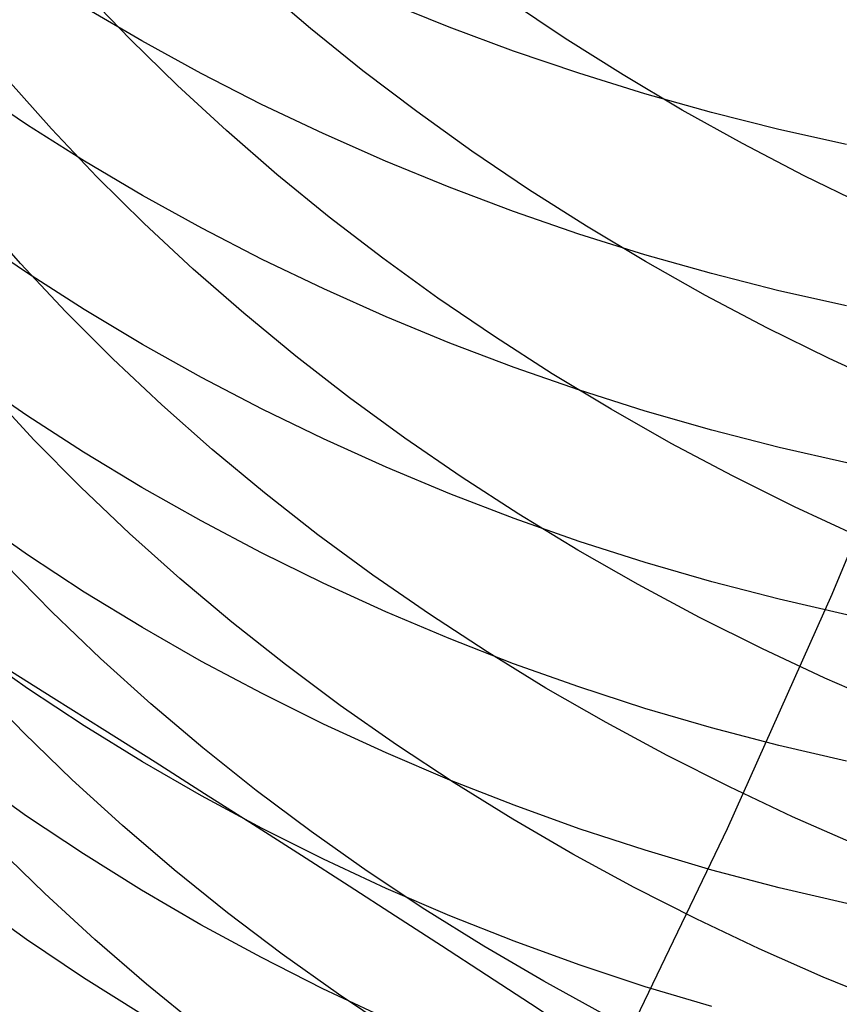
# Model space of a CAD drawing. Extents: x -383 to 1849, y -1185 to -529.
# Tile 226 of 256: x 199 to 205, y -1107 to -1100. Entities that reach past the tile are written whole.
import ezdxf

# ---------------------------------------------------------------- set-up
doc = ezdxf.new("R2010")
doc.units = 0
doc.layers.add('PREDEFINITO', color=7, linetype='CONTINUOUS')

msp = doc.modelspace()

# ---------------------------------------------------------------- linework, layer by layer
at = {"layer": 'PREDEFINITO'}
for p, q in [((201.19, -1100.0754, 522.9629), (200.8354, -1099.7715, 523.11)), ((199.928, -1100.1503, 525.1172), (199.61, -1099.8182, 525.2809)), ((200.009, -1100.1623, 630.7545), (199.6029, -1099.9244, 630.6099)), ((202.1582, -1100.0653, 633.0541), (201.714, -1099.8859, 632.9401)), ((202.9685, -1100.1445, 520.7487), (202.572, -1099.8797, 520.8692)), ((201.5556, -1100.3705, 522.8231), (201.19, -1100.0754, 522.9629)), ((202.6085, -1100.2329, 633.1605), (202.1582, -1100.0653, 633.0541)), ((200.2584, -1100.4741, 524.9604), (199.928, -1100.1503, 525.1172)), ((203.374, -1100.3997, 520.6361), (202.9685, -1100.1445, 520.7487)), ((200.4237, -1100.3894, 630.8926), (200.009, -1100.1623, 630.7545)), ((203.0646, -1100.3884, 633.2594), (202.6085, -1100.2329, 633.1605)), ((200.8465, -1100.6055, 631.024), (200.4237, -1100.3894, 630.8926)), ((201.9316, -1100.6566, 522.6907), (201.5556, -1100.3705, 522.8231)), ((203.5258, -1100.5316, 633.3504), (203.0646, -1100.3884, 633.2594)), ((203.7879, -1100.645, 520.5315), (203.374, -1100.3997, 520.6361)), ((199.2118, -1100.7509, 628.7944), (198.8244, -1100.4895, 628.6425)), ((199.3775, -1100.7764, 526.9962), (199.0726, -1100.433, 527.1614)), ((200.6007, -1100.7895, 524.8106), (200.2584, -1100.4741, 524.9604)), ((203.9919, -1100.6624, 633.4334), (203.5258, -1100.5316, 633.3504)), ((201.2768, -1100.8103, 631.1486), (200.8465, -1100.6055, 631.024)), ((202.3175, -1100.9333, 522.5658), (201.9316, -1100.6566, 522.6907)), ((204.2097, -1100.8802, 520.435), (203.7879, -1100.645, 520.5315)), ((204.4621, -1100.7803, 633.5083), (203.9919, -1100.6624, 633.4334)), ((199.6086, -1101.0019, 628.9403), (199.2118, -1100.7509, 628.7944)), ((199.6954, -1101.1117, 526.8376), (199.3775, -1100.7764, 526.9962)), ((200.9545, -1101.0961, 524.6678), (200.6007, -1100.7895, 524.8106)), ((201.7143, -1101.0036, 631.2661), (201.2768, -1100.8103, 631.1486)), ((204.9362, -1100.8853, 633.575), (204.4621, -1100.7803, 633.5083)), ((204.6391, -1101.1049, 520.3468), (204.2097, -1100.8802, 520.435)), ((202.7129, -1101.2004, 522.4486), (202.3175, -1100.9333, 522.5658)), ((200.0145, -1101.2422, 629.0799), (199.6086, -1101.0019, 628.9403)), ((202.1585, -1101.1852, 631.3765), (201.7143, -1101.0036, 631.2661)), ((200.0258, -1101.4386, 526.6856), (199.6954, -1101.1117, 526.8376)), ((201.3191, -1101.3937, 524.5321), (200.9545, -1101.0961, 524.6678)), ((205.0755, -1101.319, 520.2668), (204.6391, -1101.1049, 520.3468)), ((200.4289, -1101.4716, 629.2132), (200.0145, -1101.2422, 629.0799)), ((202.6088, -1101.3548, 631.4797), (202.1585, -1101.1852, 631.3765)), ((203.1173, -1101.4578, 522.339), (202.7129, -1101.2004, 522.4486)), ((199.1614, -1101.7184, 528.7237), (198.8572, -1101.3719, 528.8835)), ((203.0648, -1101.5122, 631.5754), (202.6088, -1101.3548, 631.4797)), ((200.3681, -1101.757, 526.5403), (200.0258, -1101.4386, 526.6856)), ((201.6943, -1101.682, 524.4037), (201.3191, -1101.3937, 524.5321)), ((203.5301, -1101.705, 522.2372), (203.1173, -1101.4578, 522.339)), ((199.2109, -1101.787, 627.1055), (198.8235, -1101.5226, 626.9588)), ((200.8514, -1101.6898, 629.34), (200.4289, -1101.4716, 629.2132)), ((203.5261, -1101.6572, 631.6635), (203.0648, -1101.5122, 631.5754)), ((203.9921, -1101.7895, 631.744), (203.5261, -1101.6572, 631.6635)), ((199.4785, -1102.0566, 528.5702), (199.1614, -1101.7184, 528.7237)), ((201.2815, -1101.8966, 629.4602), (200.8514, -1101.6898, 629.34)), ((202.0794, -1101.9609, 524.2825), (201.6943, -1101.682, 524.4037)), ((203.951, -1101.942, 522.1434), (203.5301, -1101.705, 522.2372)), ((199.6077, -1102.0408, 627.2464), (199.2109, -1101.787, 627.1055)), ((200.7219, -1102.0664, 526.4019), (200.3681, -1101.757, 526.5403)), ((204.4623, -1101.9089, 631.8166), (203.9921, -1101.7895, 631.744)), ((201.7188, -1102.0918, 629.5736), (201.2815, -1101.8966, 629.4602)), ((204.9364, -1102.0151, 631.8812), (204.4623, -1101.9089, 631.8166)), ((202.474, -1102.23, 524.1687), (202.0794, -1101.9609, 524.2825)), ((204.3795, -1102.1684, 522.0574), (203.951, -1101.942, 522.1434)), ((199.808, -1102.3863, 528.4232), (199.4785, -1102.0566, 528.5702)), ((200.0136, -1102.2838, 627.3813), (199.6077, -1102.0408, 627.2464)), ((201.0867, -1102.3668, 526.2703), (200.7219, -1102.0664, 526.4019)), ((202.1626, -1102.2752, 629.6802), (201.7188, -1102.0918, 629.5736)), ((204.8149, -1102.384, 521.9796), (204.3795, -1102.1684, 522.0574)), ((200.4281, -1102.5158, 627.5101), (200.0136, -1102.2838, 627.3813)), ((202.6127, -1102.4464, 629.7797), (202.1626, -1102.2752, 629.6802)), ((202.8776, -1102.4891, 524.0625), (202.474, -1102.23, 524.1687)), ((200.1495, -1102.7072, 528.2826), (199.808, -1102.3863, 528.4232)), ((201.4621, -1102.6578, 526.1457), (201.0867, -1102.3668, 526.2703)), ((205.257, -1102.5885, 521.9099), (204.8149, -1102.384, 521.9796)), ((204.8359, -1104.0304, 433.0784), (205.5217, -1102.3706, 433.0907)), ((203.0684, -1102.6053, 629.872), (202.6127, -1102.4464, 629.7797)), ((203.2897, -1102.738, 523.9637), (202.8776, -1102.4891, 524.0625)), ((199.206, -1102.7813, 625.3919), (198.8185, -1102.5138, 625.2501)), ((200.8506, -1102.7364, 627.6326), (200.4281, -1102.5158, 627.5101)), ((199.2556, -1102.9506, 530.3283), (198.9396, -1102.6093, 530.4768)), ((203.5294, -1102.7517, 629.957), (203.0684, -1102.6053, 629.872)), ((201.8474, -1102.9392, 526.0282), (201.4621, -1102.6578, 526.1457)), ((200.5025, -1103.0191, 528.1486), (200.1495, -1102.7072, 528.2826)), ((201.2807, -1102.9456, 627.7487), (200.8506, -1102.7364, 627.6326)), ((203.71, -1102.9764, 523.8727), (203.2897, -1102.738, 523.9637)), ((203.9951, -1102.8852, 630.0346), (203.5294, -1102.7517, 629.957)), ((199.6031, -1103.0382, 625.528), (199.206, -1102.7813, 625.3919)), ((204.465, -1103.0057, 630.1046), (203.9951, -1102.8852, 630.0346)), ((199.5842, -1103.2833, 530.186), (199.2556, -1102.9506, 530.3283)), ((201.718, -1103.1429, 627.8582), (201.2807, -1102.9456, 627.7487)), ((202.2423, -1103.2107, 525.9179), (201.8474, -1102.9392, 526.0282)), ((200.0092, -1103.2842, 625.6583), (199.6031, -1103.0382, 625.528)), ((200.8666, -1103.3218, 528.0214), (200.5025, -1103.0191, 528.1486)), ((204.1378, -1103.204, 523.7894), (203.71, -1102.9764, 523.8727)), ((204.9387, -1103.1128, 630.1669), (204.465, -1103.0057, 630.1046)), ((202.1619, -1103.3283, 627.9611), (201.718, -1103.1429, 627.8582)), ((202.6462, -1103.4721, 525.8147), (202.2423, -1103.2107, 525.9179)), ((204.5727, -1103.4207, 523.7139), (204.1378, -1103.204, 523.7894)), ((199.9247, -1103.6072, 530.05), (199.5842, -1103.2833, 530.186)), ((200.4238, -1103.5191, 625.7828), (200.0092, -1103.2842, 625.6583)), ((201.2411, -1103.6149, 527.9008), (200.8666, -1103.3218, 528.0214)), ((202.612, -1103.5014, 628.0572), (202.1619, -1103.3283, 627.9611)), ((205.0142, -1103.6262, 523.6464), (204.5727, -1103.4207, 523.7139)), ((199.2108, -1103.7569, 623.6667), (198.8235, -1103.487, 623.5305)), ((200.8466, -1103.7425, 625.9012), (200.4238, -1103.5191, 625.7828)), ((203.0677, -1103.6621, 628.1464), (202.612, -1103.5014, 628.0572)), ((203.0587, -1103.7231, 525.7189), (202.6462, -1103.4721, 525.8147)), ((200.2767, -1103.922, 529.9203), (199.9247, -1103.6072, 530.05)), ((201.6257, -1103.8982, 527.7871), (201.2411, -1103.6149, 527.9008)), ((203.5287, -1103.81, 628.2285), (203.0677, -1103.6621, 628.1464)), ((203.4794, -1103.9636, 525.6305), (203.0587, -1103.7231, 525.7189)), ((199.6077, -1104.0161, 623.7976), (199.2108, -1103.7569, 623.6667)), ((201.2769, -1103.9543, 626.0134), (200.8466, -1103.7425, 625.9012)), ((199.3801, -1104.1543, 531.9652), (199.0518, -1103.8189, 532.1024)), ((203.9945, -1103.945, 628.3034), (203.5287, -1103.81, 628.2285)), ((200.6399, -1104.2273, 529.797), (200.2767, -1103.922, 529.9203)), ((202.0199, -1104.1716, 527.6804), (201.6257, -1103.8982, 527.7871)), ((201.7144, -1104.1542, 626.1193), (201.2769, -1103.9543, 626.0134)), ((203.9076, -1104.1931, 525.5496), (203.4794, -1103.9636, 525.6305)), ((204.4645, -1104.0667, 628.371), (203.9945, -1103.945, 628.3034)), ((200.0136, -1104.2642, 623.9228), (199.6077, -1104.0161, 623.7976)), ((204.104, -1105.67, 433.0675), (204.8359, -1104.0304, 433.0784)), ((204.9383, -1104.1751, 628.4311), (204.4645, -1104.0667, 628.371)), ((199.7205, -1104.4806, 531.834), (199.3801, -1104.1543, 531.9652)), ((202.1585, -1104.3419, 626.2188), (201.7144, -1104.1542, 626.1193)), ((202.4232, -1104.4346, 527.5806), (202.0199, -1104.1716, 527.6804)), ((204.3429, -1104.4116, 525.4763), (203.9076, -1104.1931, 525.5496)), ((200.428, -1104.501, 624.0424), (200.0136, -1104.2642, 623.9228)), ((201.0135, -1104.5231, 529.6803), (200.6399, -1104.2273, 529.797)), ((202.6089, -1104.5173, 626.3118), (202.1585, -1104.3419, 626.2188)), ((199.2109, -1104.6908, 621.9193), (198.8236, -1104.4182, 621.7884)), ((204.7849, -1104.6187, 525.4106), (204.3429, -1104.4116, 525.4763)), ((200.0725, -1104.7978, 531.7089), (199.7205, -1104.4806, 531.834)), ((202.835, -1104.6872, 527.4879), (202.4232, -1104.4346, 527.5806)), ((199.036, -1104.5314, 436.5292), (199.396, -1104.7576, 436.3066)), ((200.8505, -1104.7263, 624.1561), (200.428, -1104.501, 624.0424)), ((201.3973, -1104.809, 529.5701), (201.0135, -1104.5231, 529.6803)), ((203.0649, -1104.6801, 626.398), (202.6089, -1104.5173, 626.3118)), ((205.233, -1104.8142, 525.3527), (204.7849, -1104.6187, 525.4106)), ((199.1847, -1105.0012, 533.7577), (198.8576, -1104.6633, 533.8899)), ((199.6078, -1104.9525, 622.045), (199.2109, -1104.6908, 621.9193)), ((203.255, -1104.929, 527.4024), (202.835, -1104.6872, 527.4879)), ((203.5261, -1104.83, 626.4775), (203.0649, -1104.6801, 626.398)), ((199.396, -1104.7576, 436.3066), (199.7516, -1104.9818, 436.076)), ((201.2807, -1104.9399, 624.2639), (200.8505, -1104.7263, 624.1561)), ((200.4355, -1105.1055, 531.59), (200.0725, -1104.7978, 531.7089)), ((201.7907, -1105.0847, 529.4667), (201.3973, -1104.809, 529.5701)), ((203.9921, -1104.9668, 626.5499), (203.5261, -1104.83, 626.4775)), ((200.0136, -1105.203, 622.1653), (199.6078, -1104.9525, 622.045)), ((201.7179, -1105.1414, 624.3656), (201.2807, -1104.9399, 624.2639)), ((203.6826, -1105.1598, 527.3241), (203.255, -1104.929, 527.4024)), ((204.4624, -1105.0902, 626.6154), (203.9921, -1104.9668, 626.5499)), ((199.5239, -1105.3299, 533.6313), (199.1847, -1105.0012, 533.7577)), ((199.7516, -1104.9818, 436.076), (200.1027, -1105.204, 435.8375)), ((200.8091, -1105.4034, 531.4774), (200.4355, -1105.1055, 531.59)), ((202.1932, -1105.3501, 529.3699), (201.7907, -1105.0847, 529.4667)), ((204.9364, -1105.2, 626.6736), (204.4624, -1105.0902, 626.6154)), ((202.1618, -1105.3306, 624.4612), (201.7179, -1105.1414, 624.3656)), ((204.1174, -1105.3793, 527.2532), (203.6826, -1105.1598, 527.3241)), ((200.4281, -1105.4421, 622.2802), (200.0136, -1105.203, 622.1653)), ((200.1027, -1105.204, 435.8375), (200.4491, -1105.424, 435.5913)), ((199.2049, -1105.5831, 620.1488), (198.8174, -1105.3076, 620.0231)), ((199.8747, -1105.6493, 533.5108), (199.5239, -1105.3299, 533.6313)), ((202.6119, -1105.5074, 624.5504), (202.1618, -1105.3306, 624.4612)), ((202.6043, -1105.6048, 529.2801), (202.1932, -1105.3501, 529.3699)), ((204.5588, -1105.5873, 527.1896), (204.1174, -1105.3793, 527.2532)), ((200.8506, -1105.6696, 622.3894), (200.4281, -1105.4421, 622.2802)), ((200.4491, -1105.424, 435.5913), (200.7906, -1105.6417, 435.3375)), ((201.1928, -1105.6914, 531.3711), (200.8091, -1105.4034, 531.4774)), ((203.0677, -1105.6714, 624.6332), (202.6119, -1105.5074, 624.5504)), ((199.602, -1105.8476, 620.2694), (199.2049, -1105.5831, 620.1488)), ((205.0064, -1105.7835, 527.1336), (204.5588, -1105.5873, 527.1896)), ((200.2365, -1105.959, 533.3963), (199.8747, -1105.6493, 533.5108)), ((200.7906, -1105.6417, 435.3375), (201.127, -1105.857, 435.0764)), ((203.0236, -1105.8486, 529.1971), (202.6043, -1105.6048, 529.2801)), ((201.2807, -1105.8852, 622.493), (200.8506, -1105.6696, 622.3894)), ((201.5862, -1105.9691, 531.2712), (201.1928, -1105.6914, 531.3711)), ((203.5287, -1105.8224, 624.7095), (203.0677, -1105.6714, 624.6332)), ((203.3265, -1107.2879, 433.0579), (204.104, -1105.67, 433.0675)), ((199.331, -1106.1252, 535.453), (198.9918, -1105.7939, 535.5746)), ((200.0081, -1106.1009, 620.385), (199.602, -1105.8476, 620.2694)), ((201.127, -1105.857, 435.0764), (201.4581, -1106.0698, 434.808)), ((203.4506, -1106.0813, 529.1211), (203.0236, -1105.8486, 529.1971)), ((203.9944, -1105.9602, 624.779), (203.5287, -1105.8224, 624.7095)), ((201.718, -1106.0887, 622.5907), (201.2807, -1105.8852, 622.493)), ((200.609, -1106.2589, 533.2878), (200.2365, -1105.959, 533.3963)), ((201.9887, -1106.2363, 531.1778), (201.5862, -1105.9691, 531.2712)), ((204.4645, -1106.0846, 624.8418), (203.9944, -1105.9602, 624.779)), ((201.4581, -1106.0698, 434.808), (201.7839, -1106.2799, 434.5327)), ((199.6818, -1106.447, 535.3371), (199.331, -1106.1252, 535.453)), ((200.4227, -1106.3427, 620.4953), (200.0081, -1106.1009, 620.385)), ((202.1619, -1106.2798, 622.6825), (201.718, -1106.0887, 622.5907)), ((203.8848, -1106.3026, 529.0522), (203.4506, -1106.0813, 529.1211)), ((204.9382, -1106.1952, 624.8976), (204.4645, -1106.0846, 624.8418)), ((199.2048, -1106.4468, 618.3641), (198.8172, -1106.1687, 618.2439)), ((200.9916, -1106.5486, 533.1854), (200.609, -1106.2589, 533.2878)), ((202.3999, -1106.4927, 531.0911), (201.9887, -1106.2363, 531.1778)), ((200.8455, -1106.5728, 620.6003), (200.4227, -1106.3427, 620.4953)), ((201.7839, -1106.2799, 434.5327), (202.1041, -1106.4874, 434.2505)), ((202.612, -1106.4583, 622.7682), (202.1619, -1106.2798, 622.6825)), ((204.3258, -1106.5122, 528.9905), (203.8848, -1106.3026, 529.0522)), ((199.6019, -1106.7137, 618.4795), (199.2048, -1106.4468, 618.3641)), ((200.0437, -1106.7592, 535.227), (199.6818, -1106.447, 535.3371)), ((203.0678, -1106.6239, 622.8477), (202.612, -1106.4583, 622.7682)), ((201.3839, -1106.8279, 533.0892), (200.9916, -1106.5486, 533.1854)), ((202.1041, -1106.4874, 434.2505), (202.4185, -1106.692, 433.9617)), ((202.8192, -1106.7382, 531.011), (202.3999, -1106.4927, 531.0911)), ((204.7729, -1106.7099, 528.936), (204.3258, -1106.5122, 528.9905)), ((201.2759, -1106.7909, 620.6997), (200.8455, -1106.5728, 620.6003)), ((202.4185, -1106.692, 433.9617), (202.7272, -1106.8936, 433.6666)), ((203.5287, -1106.7763, 622.9209), (203.0678, -1106.6239, 622.8477)), ((200.008, -1106.9693, 618.59), (199.6019, -1106.7137, 618.4795)), ((200.4164, -1107.0613, 535.1226), (200.0437, -1106.7592, 535.227)), ((203.2463, -1106.9723, 530.9376), (202.8192, -1106.7382, 531.011)), ((205.2259, -1106.8954, 528.8889), (204.7729, -1106.7099, 528.936)), ((201.7134, -1106.9967, 620.7936), (201.2759, -1106.7909, 620.6997)), ((201.7853, -1107.0965, 532.9993), (201.3839, -1106.8279, 533.0892)), ((203.9945, -1106.9155, 622.9877), (203.5287, -1106.7763, 622.9209)), ((202.7272, -1106.8936, 433.6666), (203.0299, -1107.0923, 433.3652))]:
    msp.add_line(p, q, dxfattribs=at)

doc.saveas('drawing.dxf')
